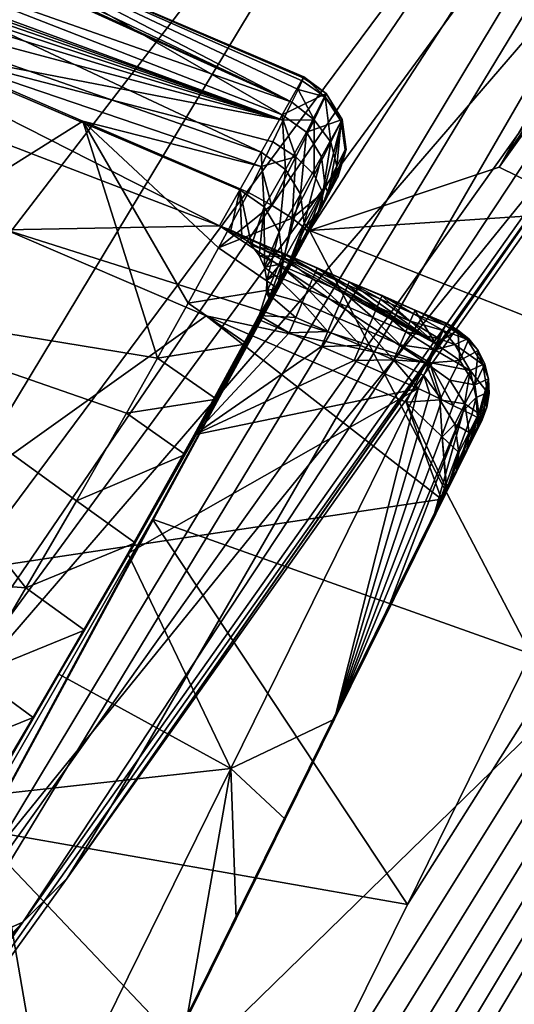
# Model space of a CAD drawing. Header units: millimetres. Extents: x -276 to 343, y -58 to 484.
# Tile 9 of 233: x -183.69 to -180.22, y -37.24 to -30.32. Entities that reach past the tile are written whole.
import ezdxf

# ---------------------------------------------------------------- set-up
doc = ezdxf.new("R2010")
doc.units = ezdxf.units.MM
doc.header["$MEASUREMENT"] = 0
doc.layers.add('Default', color=7, linetype='Continuous', true_color=0x000000)

msp = doc.modelspace()

# ---------------------------------------------------------------- meshes
at = {"layer": 'Default'}
mesh = msp.add_polyface(dxfattribs=at)
corners = [(-203.1718, -21.2847, 5), (-203.9558, -21.3433, 5), (-195.9536, -7.8003, 117.7813), (-190.3303, 4.5923, 230.7885), (-204.8879, -22.4234, 5), (-204.7578, -24.3609, 5), (-204.3666, -30.1714, 5), (-204.2363, -32.1089, 5), (-204.1059, -34.0464, 5), (-188.6394, -20.3628, 235.2412), (-203.9755, -35.9839, 5), (-171.1404, -18.5542, 115.822), (-179.6823, -31.6734, 5), (-180.3217, -31.3609, 5), (-188.6394, -20.3628, 235.2412), (-196.2114, -49.1011, 4.9988), (-165.084, -13.0054, 464.5301), (-171.0149, -18.2456, 349.661), (-177.0888, -27.3784, 233.6001), (-177.758, -27.7124, 233.5038), (-171.8786, -18.3081, 349.5372), (-177.758, -27.7124, 233.5038), (-178.7895, -27.7359, 233.3885), (-172.2258, -18.2495, 349.4967), (-179.2092, -27.6499, 233.3507), (-173.1074, -17.9468, 349.4019), (-180.2592, -27.2593, 233.2603), (-174.4055, -17.105, 349.2616), (-181.7661, -26.2652, 233.1221), (-175.7719, -15.5855, 349.092), (-183.3132, -24.5738, 232.9515), (-183.7798, -23.8238, 232.888), (-190.6704, -33.355, 119.5303), (-176.1921, -14.8902, 349.0293), (-172.9787, -21.6284, 291.2464), (-176.3347, -26.3687, 233.997), (-176.7429, -27.0191, 233.6212), (-179.6909, -31.1089, 176.7476), (-188.9502, -25.0894, 169.9365), (-185.3188, -20.9077, 224.9151), (-181.6875, -16.7222, 279.8937), (-178.0561, -12.5386, 334.8722), (-191.1838, -32.5523, 119.466), (-196.2136, -33.4527, 59.9789), (-194.8908, -8.6812, 117.7779), (-192.582, -29.271, 114.9578), (-188.9502, -25.0894, 169.9365), (-188.9502, -25.0894, 169.9365), (-187.6262, 4.7778, 230.5652), (-185.3188, -20.9077, 224.9151), (-202.1142, -22.1245, 5), (-196.2136, -33.4527, 59.9789), (-201.8774, -23.646, 5), (-201.5639, -25.6695, 5), (-201.2055, -28.0054, 5), (-181.656, -31.8062, 5), (-186.404, -40.5913, 62.2491), (-173.1057, -18.6812, 115.8957), (-170.8022, -21.8882, 470.7871), (-191.414, -8.7984, 479.1489), (-182.4973, -15.1792, 474.0961), (-203.9558, -21.3433, 5), (-203.1718, -21.2847, 5), (-204.8879, -22.4234, 5), (-204.3666, -30.1714, 5), (-204.497, -28.2339, 5), (-201.2055, -28.0054, 5), (-204.6274, -26.2964, 5), (-204.7578, -24.3609, 5), (-201.8774, -23.646, 5), (-202.1142, -22.1245, 5), (-201.5639, -25.6695, 5), (-200.8337, -30.4605, 5), (-186.0356, -12.1616, 474.5131), (-182.5969, -14.3804, 473.0466), (-182.4973, -15.1792, 474.0961), (-179.0652, -16.5464, 471.6754), (-175.4489, -18.6597, 470.3925), (-175.3445, -19.4995, 471.4312), (-170.9153, -21.3609, 471.5529), (-191.7649, -8.5386, 479.3343), (-171.261, -21.6382, 470.9231), (-170.5156, -20.7241, 471.7157), (-191.2793, -8.2769, 479.8702), (-170.9153, -21.3609, 471.5529), (-181.656, -31.8062, 5), (-173.1057, -18.6812, 115.8957), (-180.3217, -31.3609, 5), (-194.8908, -8.6812, 117.7779), (-202.1142, -22.1245, 5), (-203.1718, -21.2847, 5), (-179.6823, -31.6734, 5), (-171.1404, -18.5542, 115.822), (-179.1521, -32.7984, 5), (-204.8879, -22.4234, 5), (-190.3303, 4.5923, 230.7885), (-203.9558, -21.3433, 5)]
mesh.append_faces([[corners[k] for k in face] for face in [(0, 1, 2, 2), (3, 4, 5, 5), (6, 7, 3, 3), (7, 8, 9, 9), (8, 10, 9, 9), (9, 3, 7, 7), (11, 12, 13, 13), (14, 15, 16, 16), (17, 18, 19, 19), (20, 21, 22, 22), (23, 20, 22, 22), (23, 22, 24, 24), (25, 23, 24, 24), (25, 24, 26, 26), (27, 25, 26, 26), (27, 26, 28, 28), (29, 27, 28, 28), (29, 28, 30, 30), (31, 30, 32, 32), (33, 29, 30, 30), (33, 30, 31, 31), (34, 35, 36, 36), (35, 37, 36, 36), (38, 39, 31, 31), (39, 40, 31, 31), (40, 41, 33, 33), (31, 42, 38, 38), (33, 31, 40, 40), (43, 44, 45, 45), (45, 44, 46, 46), (47, 48, 49, 49), (50, 51, 52, 52), (52, 51, 53, 53), (53, 51, 54, 54), (44, 43, 50, 50), (55, 56, 57, 57), (58, 59, 60, 60), (61, 62, 63, 63), (64, 65, 66, 66), (65, 67, 66, 66), (67, 68, 69, 69), (68, 63, 69, 69), (70, 69, 63, 63), (69, 71, 67, 67), (71, 66, 67, 67), (66, 72, 64, 64), (62, 70, 63, 63), (73, 74, 75, 75), (74, 76, 75, 75), (76, 77, 78, 78), (78, 75, 76, 76), (79, 80, 81, 81), (82, 83, 84, 84), (85, 86, 87, 87), (88, 89, 90, 90), (91, 92, 93, 93), (94, 95, 96, 96)]])
mesh = msp.add_polyface(dxfattribs=at)
corners = [(-167.9985, -22.7144, 468.0631), (-171.7573, -20.7144, 469.1908), (-169.5722, -11.9019, 466.9499), (-175.4489, -18.6597, 470.3925), (-170.823, -10.7007, 467.2385), (-179.0652, -16.5464, 471.6754), (-171.875, -9.3042, 467.429), (-168.1277, -12.8609, 466.5619), (-162.5857, -5.439, 226.6438), (-171.1404, -18.5542, 115.822), (-171.7734, -18.2398, 115.8515), (-180.3217, -31.3609, 5), (-162.8293, -12.6636, 463.5778), (-165.084, -13.0054, 464.5301), (-172.7946, -28.2124, 233.3709), (-165.084, -13.0054, 464.5301), (-167.5661, -12.3277, 465.4185), (-171.7341, -8.3511, 466.478), (-169.955, -10.6558, 466.1182), (-172.8833, -5.6382, 466.5165), (-172.8833, -5.6382, 466.5165), (-188.6394, -20.3628, 235.2412), (-165.084, -13.0054, 464.5301), (-172.7946, -28.2124, 233.3709), (-186.1704, -47.0952, 5), (-162.1342, -6.7866, 226.6905), (-185.3042, -45.3374, 5), (-184.4375, -43.5796, 5), (-183.5705, -41.8218, 5), (-182.7031, -40.062, 5), (-181.8357, -38.3023, 5), (-180.9675, -36.5425, 5), (-180.0993, -34.7808, 5), (-179.2307, -33.0191, 5), (-170.3471, -17.8726, 349.7552), (-169.967, -17.4624, 349.7704), (-176.7429, -27.0191, 233.6212), (-177.0888, -27.3784, 233.6001), (-171.0149, -18.2456, 349.661), (-171.8786, -18.3081, 349.5372), (-171.0149, -18.2456, 349.661), (-177.758, -27.7124, 233.5038), (-166.8528, -8.2906, 464.049), (-166.0508, -8.7671, 463.8923), (-175.7719, -15.5855, 349.092), (-166.0508, -8.7671, 463.8923), (-165.4807, -8.9859, 463.7764), (-174.4055, -17.105, 349.2616), (-164.9775, -9.0757, 463.6755), (-164.9775, -9.0757, 463.6755), (-164.1399, -8.9019, 463.491), (-172.2258, -18.2495, 349.4967), (-166.2678, -12.1519, 405.7454), (-169.6233, -16.8902, 348.4958), (-172.9787, -21.6284, 291.2464), (-174.4248, -8.3511, 389.8506), (-170.7937, -4.1656, 444.829), (-166.2678, -12.1519, 405.7454), (-172.2258, -18.2495, 349.4967), (-164.1399, -8.9019, 463.491), (-173.1074, -17.9468, 349.4019), (-164.9775, -9.0757, 463.6755), (-174.4055, -17.105, 349.2616), (-176.1921, -14.8902, 349.0293), (-172.9787, -21.6284, 291.2464), (-164.5446, -5.562, 226.7856), (-176.3347, -26.3687, 233.997), (-176.3347, -26.3687, 233.997), (-179.6909, -31.1089, 176.7476), (-173.1057, -18.6812, 115.8957), (-182.4973, -15.1792, 474.0961), (-175.3445, -19.4995, 471.4312), (-170.8022, -21.8882, 470.7871), (-167.9214, -23.5659, 469.1133), (-175.4489, -18.6597, 470.3925), (-171.7573, -20.7144, 469.1908), (-175.3445, -19.4995, 471.4312), (-167.9985, -22.7144, 468.0631), (-167.9214, -23.5659, 469.1133), (-171.7734, -18.2398, 115.8515), (-180.3217, -31.3609, 5), (-173.1057, -18.6812, 115.8957), (-164.5446, -5.562, 226.7856), (-162.1342, -6.7866, 226.6905), (-179.2307, -33.0191, 5), (-171.1404, -18.5542, 115.822), (-179.2307, -33.0191, 5), (-179.1521, -32.7984, 5), (-171.1404, -18.5542, 115.822), (-168.1277, -12.8609, 466.5619), (-169.5722, -11.9019, 466.9499), (-167.5661, -12.3277, 465.4185), (-170.823, -10.7007, 467.2385), (-169.955, -10.6558, 466.1182), (-171.875, -9.3042, 467.429), (-171.7341, -8.3511, 466.478)]
mesh.append_faces([[corners[k] for k in face] for face in [(0, 1, 2, 2), (1, 3, 4, 4), (3, 5, 6, 6), (6, 4, 3, 3), (4, 2, 1, 1), (2, 7, 0, 0), (8, 9, 10, 10), (11, 10, 9, 9), (12, 13, 14, 14), (15, 16, 17, 17), (16, 18, 17, 17), (17, 19, 15, 15), (20, 21, 22, 22), (23, 24, 25, 25), (24, 26, 25, 25), (26, 27, 25, 25), (27, 28, 25, 25), (28, 29, 25, 25), (29, 30, 25, 25), (30, 31, 25, 25), (31, 32, 25, 25), (32, 33, 25, 25), (34, 35, 36, 36), (34, 36, 37, 37), (38, 34, 37, 37), (39, 40, 41, 41), (42, 43, 44, 44), (45, 46, 47, 47), (46, 48, 47, 47), (49, 50, 51, 51), (52, 53, 35, 35), (53, 54, 35, 35), (55, 56, 44, 44), (35, 34, 57, 57), (36, 35, 54, 54), (39, 58, 59, 59), (58, 60, 61, 61), (60, 62, 61, 61), (62, 44, 43, 43), (44, 63, 55, 55), (64, 65, 66, 66), (67, 65, 68, 68), (69, 68, 65, 65), (70, 71, 72, 72), (71, 73, 72, 72), (74, 75, 76, 76), (75, 77, 78, 78), (78, 76, 75, 75), (79, 80, 81, 81), (81, 82, 79, 79), (83, 84, 85, 85), (86, 87, 88, 88), (89, 90, 91, 91), (90, 92, 93, 93), (92, 94, 95, 95), (95, 93, 92, 92), (93, 91, 90, 90)]])
mesh = msp.add_polyface(dxfattribs=at)
corners = [(-186.1704, -47.0952, 5), (-172.7946, -28.2124, 233.3709), (-187.0459, -48.4527, 4.9999), (-196.2114, -49.1011, 4.9988), (-194.8532, -49.7222, 4.9988), (-165.084, -13.0054, 464.5301), (-190.6394, -50.3589, 4.9994), (-188.1089, -49.4253, 4.9998), (-187.0459, -48.4527, 4.9999), (-187.0459, -48.4527, 4.9999), (-172.7946, -28.2124, 233.3709), (-194.8532, -49.7222, 4.9988), (-165.084, -13.0054, 464.5301), (-177.0888, -27.3784, 233.6001), (-176.7429, -27.0191, 233.6212), (-183.3606, -36.357, 120.1919), (-183.6716, -36.6675, 120.1651), (-177.758, -27.7124, 233.5038), (-184.3506, -36.9663, 120.0679), (-178.7895, -27.7359, 233.3885), (-177.758, -27.7124, 233.5038), (-184.3506, -36.9663, 120.0679), (-185.5495, -36.9468, 119.9605), (-179.2092, -27.6499, 233.3507), (-186.0376, -36.8316, 119.9249), (-180.2592, -27.2593, 233.2603), (-187.2446, -36.3531, 119.8381), (-181.7661, -26.2652, 233.1221), (-188.9477, -35.2124, 119.7018), (-183.3132, -24.5738, 232.9515), (-190.6704, -33.355, 119.5303), (-189.7614, -45.3316, 5), (-191.0449, -46.3648, 4.9972), (-186.404, -40.5913, 62.2491), (-191.0449, -46.3648, 4.9972), (-192.7658, -46.2398, 5.0118), (-183.6716, -36.6675, 120.1651), (-179.6909, -31.1089, 176.7476), (-183.0473, -35.8491, 119.4984), (-186.404, -40.5913, 62.2491), (-179.6909, -31.1089, 176.7476), (-192.7658, -46.2398, 5.0118), (-179.6909, -31.1089, 176.7476), (-173.1057, -18.6812, 115.8957), (-183.0473, -35.8491, 119.4984), (-183.0473, -35.8491, 119.4984), (-186.404, -40.5913, 62.2491), (-188.77, -43.7359, 5), (-189.7614, -45.3316, 5), (-187.7959, -42.1909, 5), (-186.6201, -40.3062, 5), (-185.3303, -38.2066, 5), (-184.0144, -36.0093, 5), (-182.7605, -33.8355, 5), (-181.656, -31.8062, 5), (-180.3217, -31.3609, 5), (-179.6823, -31.6734, 5), (-181.656, -31.8062, 5), (-186.1704, -47.0952, 5), (-187.0459, -48.4527, 4.9999), (-188.1089, -49.4253, 4.9998), (-190.6394, -50.3589, 4.9994), (-179.2307, -33.0191, 5), (-180.0993, -34.7808, 5), (-179.1521, -32.7984, 5), (-180.9675, -36.5425, 5), (-182.7605, -33.8355, 5), (-181.8357, -38.3023, 5), (-184.0144, -36.0093, 5), (-182.7031, -40.062, 5), (-185.3303, -38.2066, 5), (-183.5705, -41.8218, 5), (-186.6201, -40.3062, 5), (-184.4375, -43.5796, 5), (-185.3042, -45.3374, 5), (-187.7959, -42.1909, 5), (-188.77, -43.7359, 5), (-191.0449, -46.3648, 4.9972), (-189.7614, -45.3316, 5)]
mesh.append_faces([[corners[k] for k in face] for face in [(0, 1, 2, 2), (3, 4, 5, 5), (6, 7, 8, 8), (9, 10, 11, 11), (10, 12, 11, 11), (13, 14, 15, 15), (13, 15, 16, 16), (17, 13, 16, 16), (17, 16, 18, 18), (19, 20, 21, 21), (19, 21, 22, 22), (23, 19, 22, 22), (23, 22, 24, 24), (25, 23, 24, 24), (25, 24, 26, 26), (27, 25, 26, 26), (27, 26, 28, 28), (29, 27, 28, 28), (29, 28, 30, 30), (31, 32, 33, 33), (34, 35, 36, 36), (37, 38, 15, 15), (38, 39, 15, 15), (15, 14, 40, 40), (16, 15, 39, 39), (18, 16, 41, 41), (39, 32, 16, 16), (42, 43, 44, 44), (45, 43, 46, 46), (46, 47, 48, 48), (47, 46, 49, 49), (49, 46, 50, 50), (50, 46, 51, 51), (51, 46, 52, 52), (52, 46, 53, 53), (53, 46, 54, 54), (55, 56, 57, 57), (58, 59, 60, 60), (60, 61, 58, 58), (62, 63, 64, 64), (63, 65, 66, 66), (65, 67, 68, 68), (67, 69, 70, 70), (69, 71, 72, 72), (71, 73, 72, 72), (73, 74, 75, 75), (74, 58, 76, 76), (77, 78, 58, 58), (78, 76, 58, 58), (76, 75, 74, 74), (75, 72, 73, 73), (72, 70, 69, 69), (70, 68, 67, 67), (68, 66, 65, 65), (66, 57, 63, 63), (56, 64, 57, 57), (64, 63, 57, 57)]])
mesh = msp.add_polyface(dxfattribs=at)
corners = [(-189.7358, -35.4839), (-194.3576, -36.6148), (-193.0737, -33.9038), (-188.4521, -32.771), (-191.79, -31.1909), (-185.114, -34.3511), (-186.3979, -37.064), (-193.6445, -27.5601), (-192.2368, -28.1656), (-195.1279, -29.6109), (-190.8291, -28.771), (-189.4216, -29.3765), (-188.0139, -29.982), (-186.6062, -30.5874), (-185.1987, -31.1948), (-191.8413, -27.3531, 6.4792), (-197.2778, -24.5132, 9.7842), (-191.6452, -26.9409, 9.7526), (-186.209, -29.7808, 6.4475), (-186.0129, -29.3687, 9.7209), (-192.0373, -27.7652, 3.2058), (-197.4738, -24.9253, 6.5109), (-186.405, -30.1929, 3.1741), (-195.0522, -26.9546), (-193.6445, -27.5601), (-192.2368, -28.1656), (-190.8291, -28.771), (-189.4216, -29.3765), (-188.0139, -29.982), (-186.6062, -30.5874), (-186.4453, -28.689, 12.9892), (-188.8176, -27.6656, 12.9982), (-188.8176, -27.6656, 12.9982), (-191.1902, -26.6441, 13.0072), (-193.5625, -25.6206, 13.0162), (-191.5705, -33.7964, 14.7074), (-193.8625, -32.7124, 14.7074), (-194.7324, -34.5484, 14.9084), (-192.4404, -35.6343, 14.9084), (-189.2783, -34.8823, 14.7074), (-192.9926, -30.8745, 14.5064), (-196.1545, -31.6265, 14.7074), (-190.7007, -31.9585, 14.5064), (-188.4084, -33.0445, 14.5064), (-186.1164, -34.1284, 14.5064), (-186.9863, -35.9663, 14.7074), (-192.1228, -29.0366, 14.3054), (-194.4148, -27.9507, 14.3054), (-195.2846, -29.7886, 14.5064), (-189.8308, -30.1206, 14.3054), (-187.5388, -31.2066, 14.3054), (-185.2466, -32.2906, 14.3054), (-194.9013, -26.0152, 14.153), (-193.7363, -26.5171, 14.1486), (-192.571, -27.0191, 14.1442), (-191.406, -27.521, 14.1397), (-190.2407, -28.0249, 14.1353), (-190.2407, -28.0249, 14.1353), (-189.0757, -28.5269, 14.1309), (-187.9104, -29.0288, 14.1265), (-187.9104, -29.0288, 14.1265), (-186.7453, -29.5308, 14.1221), (-185.5803, -30.0327, 14.1176), (-185.5803, -30.0327, 14.1176), (-181.8405, -31.0308, 13.8598), (-181.7798, -30.9038, 13.7073), (-191.406, -27.521, 14.1397), (-200.6767, -22.9136, 13.9307), (-191.1902, -26.6441, 13.0072)]
mesh.append_faces([[corners[k] for k in face] for face in [(0, 1, 2, 2), (3, 0, 2, 2), (3, 2, 4, 4), (5, 6, 0, 0), (5, 0, 3, 3), (7, 8, 9, 9), (8, 10, 4, 4), (10, 11, 4, 4), (11, 12, 3, 3), (12, 13, 3, 3), (13, 14, 3, 3), (4, 9, 8, 8), (3, 4, 11, 11), (15, 16, 17, 17), (18, 15, 17, 17), (18, 17, 19, 19), (20, 21, 15, 15), (22, 20, 15, 15), (22, 15, 18, 18), (23, 20, 24, 24), (24, 20, 25, 25), (25, 20, 26, 26), (26, 20, 27, 27), (27, 22, 28, 28), (28, 22, 29, 29), (30, 19, 31, 31), (32, 17, 33, 33), (33, 17, 34, 34), (16, 34, 17, 17), (17, 32, 19, 19), (22, 27, 20, 20), (35, 36, 37, 37), (35, 37, 38, 38), (39, 35, 38, 38), (40, 41, 36, 36), (42, 40, 36, 36), (42, 36, 35, 35), (43, 42, 35, 35), (43, 35, 39, 39), (44, 43, 39, 39), (44, 39, 45, 45), (46, 47, 48, 48), (46, 48, 40, 40), (49, 46, 40, 40), (49, 40, 42, 42), (50, 49, 42, 42), (50, 42, 43, 43), (51, 50, 43, 43), (51, 43, 44, 44), (52, 47, 53, 53), (53, 47, 54, 54), (54, 46, 55, 55), (55, 46, 56, 56), (57, 49, 58, 58), (58, 49, 59, 59), (60, 50, 61, 61), (61, 50, 62, 62), (46, 54, 47, 47), (49, 57, 46, 46), (50, 60, 49, 49), (51, 63, 50, 50), (64, 65, 66, 66), (67, 66, 68, 68), (65, 68, 66, 66)]])
mesh = msp.add_polyface(dxfattribs=at)
corners = [(-185.114, -34.3511), (-188.4521, -32.771), (-185.1987, -31.1948), (-182.0232, -32.4273, 5), (-182.0105, -32.4038, 4.9993), (-181.9409, -32.2808, 6.0048), (-181.5935, -31.6675, 11.0287), (-181.5241, -31.5445, 12.0335), (-182.3764, -33.1031, 11.5984), (-186.6062, -30.5874), (-186.405, -30.1929, 3.1741), (-185.1987, -31.1948), (-183.791, -31.8003), (-180.8369, -32.7378, 2.1953), (-182.3833, -32.4058), (-182.29, -31.773, 4.431), (-186.209, -29.7808, 6.4475), (-182.1455, -31.5191, 6.5252), (-182.1455, -31.5191, 6.5252), (-181.9961, -31.2554, 8.6885), (-181.9961, -31.2554, 8.6885), (-186.0129, -29.3687, 9.7209), (-181.8479, -30.9937, 10.8348), (-181.8479, -30.9937, 10.8348), (-184.0727, -29.7105, 12.9802), (-181.7002, -30.732, 12.9712), (-186.4453, -28.689, 12.9892), (-182.29, -31.773, 4.431), (-180.8369, -32.7378, 2.1953), (-182.0847, -31.5386, 14.1044), (-183.25, -31.0366, 14.1088), (-182.2964, -31.9273, 14.1481), (-182.5102, -32.3159, 14.1919), (-182.7258, -32.7027, 14.2356), (-185.5803, -30.0327, 14.1176), (-185.2466, -32.2906, 14.3054), (-184.415, -30.5347, 14.1132), (-183.25, -31.0366, 14.1088), (-182.29, -31.773, 4.431), (-182.2097, -31.8042, 4.5155), (-182.0556, -31.8745, 4.431), (-182.0105, -32.4038, 4.9993), (-181.7524, -32.4175, 4.9864), (-181.9582, -32.2417, 4.9599), (-181.9033, -32.1187, 4.8749), (-181.9563, -32.1538, 4.9152), (-181.9738, -32.064, 4.854), (-181.8713, -32.0445, 4.7842), (-182.0107, -31.982, 4.7789), (-181.8484, -31.9917, 4.6721), (-182.0652, -31.9077, 4.694), (-181.8376, -31.9663, 4.5547), (-182.133, -31.8472, 4.6045), (-191.406, -27.521, 14.1397), (-190.2407, -28.0249, 14.1353), (-181.8405, -31.0308, 13.8598), (-189.0757, -28.5269, 14.1309), (-189.0757, -28.5269, 14.1309), (-187.9104, -29.0288, 14.1265), (-186.7453, -29.5308, 14.1221), (-186.7453, -29.5308, 14.1221), (-185.5803, -30.0327, 14.1176), (-184.415, -30.5347, 14.1132), (-184.415, -30.5347, 14.1132), (-183.25, -31.0366, 14.1088), (-181.9963, -31.355, 14.0627), (-182.0847, -31.5386, 14.1044), (-181.7002, -30.732, 12.9712), (-184.0727, -29.7105, 12.9802), (-181.696, -30.7261, 13.1656), (-186.4453, -28.689, 12.9892), (-181.7798, -30.9038, 13.7073), (-188.8176, -27.6656, 12.9982), (-191.1902, -26.6441, 13.0072), (-181.9138, -31.1831, 13.9801), (-181.7368, -30.814, 13.5408), (-181.7085, -30.7534, 13.358), (-181.696, -30.7261, 13.1656), (-182.0105, -32.4038, 4.9993), (-181.9582, -32.2417, 4.9599), (-181.9409, -32.2808, 6.0048), (-181.9961, -31.2554, 8.6885), (-181.9748, -31.6402, 6.5284), (-182.1455, -31.5191, 6.5252), (-182.2097, -31.8042, 4.5155), (-182.29, -31.773, 4.431), (-182.133, -31.8472, 4.6045), (-182.0652, -31.9077, 4.694), (-182.0652, -31.9077, 4.694), (-181.9748, -31.6402, 6.5284), (-182.0107, -31.982, 4.7789), (-181.9738, -32.064, 4.854), (-181.9738, -32.064, 4.854), (-181.8701, -31.814, 6.5426), (-181.9563, -32.1538, 4.9152), (-181.8701, -31.814, 6.5426), (-182.5102, -32.3159, 14.1919), (-181.8789, -32.2124, 13.6493), (-182.2964, -31.9273, 14.1481), (-182.2964, -31.9273, 14.1481), (-181.9236, -31.6284, 14.0701), (-182.0847, -31.5386, 14.1044), (-181.9236, -31.6284, 14.0701), (-181.7785, -31.7202, 13.959), (-181.9963, -31.355, 14.0627), (-182.0847, -31.5386, 14.1044), (-181.9236, -31.6284, 14.0701)]
mesh.append_faces([[corners[k] for k in face] for face in [(0, 1, 2, 2), (3, 4, 5, 5), (6, 7, 8, 8), (9, 10, 11, 11), (11, 10, 12, 12), (12, 13, 14, 14), (15, 16, 17, 17), (18, 16, 19, 19), (20, 21, 22, 22), (23, 24, 25, 25), (24, 21, 26, 26), (21, 20, 16, 16), (16, 15, 10, 10), (10, 15, 12, 12), (12, 27, 28, 28), (21, 24, 23, 23), (29, 30, 31, 31), (31, 30, 32, 32), (32, 30, 33, 33), (34, 35, 36, 36), (36, 35, 37, 37), (30, 35, 33, 33), (38, 39, 40, 40), (41, 42, 43, 43), (43, 44, 45, 45), (45, 44, 46, 46), (46, 47, 48, 48), (48, 49, 50, 50), (50, 51, 52, 52), (52, 40, 39, 39), (40, 52, 51, 51), (53, 54, 55, 55), (54, 56, 55, 55), (57, 58, 55, 55), (58, 59, 55, 55), (60, 61, 55, 55), (61, 62, 55, 55), (63, 64, 65, 65), (64, 66, 65, 65), (67, 68, 69, 69), (68, 70, 71, 71), (70, 72, 71, 71), (72, 73, 71, 71), (65, 74, 63, 63), (74, 55, 63, 63), (71, 75, 68, 68), (75, 76, 68, 68), (76, 77, 68, 68), (78, 79, 80, 80), (81, 82, 83, 83), (83, 84, 85, 85), (84, 83, 86, 86), (86, 83, 87, 87), (88, 89, 90, 90), (90, 89, 91, 91), (92, 93, 94, 94), (94, 80, 79, 79), (95, 91, 89, 89), (82, 87, 83, 83), (96, 97, 98, 98), (99, 100, 101, 101), (102, 98, 103, 103), (97, 103, 98, 98), (104, 105, 106, 106)]])
mesh = msp.add_polyface(dxfattribs=at)
corners = [(-181.4546, -31.4234, 13.0383), (-181.4592, -31.4331, 13.2317), (-181.4985, -31.5073, 13.4064), (-181.572, -31.646, 13.543), (-181.666, -31.8198, 13.6053), (-181.5241, -31.5445, 12.0335), (-181.4546, -31.4234, 13.0383), (-181.8789, -32.2124, 13.6493), (-181.7207, -31.5503, 8.706), (-181.6948, -31.7554, 8.7292), (-181.8442, -32.021, 6.5658), (-181.8701, -31.814, 6.5426), (-181.8254, -31.3765, 8.6919), (-181.7207, -31.5503, 8.706), (-181.8701, -31.814, 6.5426), (-181.9748, -31.6402, 6.5284), (-181.5725, -31.2886, 10.8522), (-181.5464, -31.4937, 10.8754), (-181.6772, -31.1148, 10.8381), (-181.5725, -31.2886, 10.8522), (-181.7324, -31.9136, 9.0191), (-181.6948, -31.7554, 8.7292), (-181.6631, -31.7906, 10.0239), (-181.5935, -31.6675, 11.0287), (-181.5241, -31.5445, 12.0335), (-181.5241, -31.5445, 12.0335), (-181.3991, -31.2359, 13.0119), (-181.4546, -31.4234, 13.0383), (-181.7002, -30.732, 12.9712), (-181.5388, -30.8433, 12.9737), (-181.8479, -30.9937, 10.8348), (-181.8254, -31.3765, 8.6919), (-181.9961, -31.2554, 8.6885), (-181.3991, -31.2359, 13.0119), (-181.426, -31.0249, 12.9881), (-181.426, -31.0249, 12.9881), (-181.5388, -30.8433, 12.9737), (-181.9748, -31.6402, 6.5284), (-181.6772, -31.1148, 10.8381), (-181.7785, -31.7202, 13.959), (-181.8789, -32.2124, 13.6493), (-181.688, -31.7886, 13.7894), (-181.5071, -31.1851, 13.6445), (-181.4345, -31.0406, 13.3246), (-181.5451, -30.8667, 13.3515), (-181.6238, -31.0288, 13.7106), (-181.4646, -31.3531, 13.5424), (-181.4045, -31.2378, 13.2829), (-181.4345, -31.0406, 13.3246), (-181.5071, -31.1851, 13.6445), (-181.6245, -31.4156, 13.86), (-181.7517, -31.2886, 13.9538), (-181.562, -31.5406, 13.7179), (-181.6245, -31.4156, 13.86), (-181.666, -31.8198, 13.6053), (-181.572, -31.646, 13.543), (-181.688, -31.7886, 13.7894), (-181.572, -31.646, 13.543), (-181.4985, -31.5073, 13.4064), (-181.4646, -31.3531, 13.5424), (-181.4985, -31.5073, 13.4064), (-181.4592, -31.4331, 13.2317), (-181.4045, -31.2378, 13.2829), (-181.4592, -31.4331, 13.2317), (-181.4546, -31.4234, 13.0383), (-181.3991, -31.2359, 13.0119), (-181.7002, -30.732, 12.9712), (-181.696, -30.7261, 13.1656), (-181.5388, -30.8433, 12.9737), (-181.7085, -30.7534, 13.358), (-181.7368, -30.814, 13.5408), (-181.7798, -30.9038, 13.7073), (-181.8405, -31.0308, 13.8598), (-181.9138, -31.1831, 13.9801), (-181.9963, -31.355, 14.0627), (-181.3991, -31.2359, 13.0119), (-181.426, -31.0249, 12.9881), (-181.426, -31.0249, 12.9881), (-181.9236, -31.6284, 14.0701), (-181.7785, -31.7202, 13.959), (-181.7785, -31.7202, 13.959)]
mesh.append_faces([[corners[k] for k in face] for face in [(0, 1, 2, 2), (2, 3, 0, 0), (3, 4, 0, 0), (5, 6, 7, 7), (4, 7, 6, 6), (8, 9, 10, 10), (8, 10, 11, 11), (12, 13, 14, 14), (12, 14, 15, 15), (16, 17, 9, 9), (16, 9, 8, 8), (18, 19, 13, 13), (18, 13, 12, 12), (20, 21, 22, 22), (22, 17, 23, 23), (23, 17, 24, 24), (25, 26, 27, 27), (28, 29, 30, 30), (30, 31, 32, 32), (33, 24, 34, 34), (35, 18, 36, 36), (37, 32, 31, 31), (17, 22, 21, 21), (16, 34, 17, 17), (31, 30, 38, 38), (18, 35, 19, 19), (17, 34, 24, 24), (29, 38, 30, 30), (39, 40, 41, 41), (42, 43, 44, 44), (42, 44, 45, 45), (46, 47, 48, 48), (46, 48, 49, 49), (50, 42, 45, 45), (50, 45, 51, 51), (52, 46, 49, 49), (52, 49, 53, 53), (54, 55, 56, 56), (57, 58, 59, 59), (60, 61, 62, 62), (63, 64, 65, 65), (66, 67, 68, 68), (67, 69, 44, 44), (69, 70, 44, 44), (70, 71, 45, 45), (71, 72, 45, 45), (72, 73, 51, 51), (73, 74, 51, 51), (75, 76, 47, 47), (77, 68, 44, 44), (78, 79, 51, 51), (80, 56, 52, 52), (44, 43, 77, 77), (45, 44, 70, 70), (62, 59, 60, 60), (48, 47, 76, 76), (51, 45, 72, 72), (50, 51, 79, 79), (59, 52, 57, 57), (52, 53, 80, 80), (56, 55, 52, 52), (62, 63, 65, 65), (68, 67, 44, 44), (51, 74, 78, 78)]])
mesh = msp.add_polyface(dxfattribs=at)
corners = [(-185.1987, -31.1948), (-183.791, -31.8003), (-185.114, -34.3511), (-182.3833, -32.4058), (-180.7273, -33.6948), (-183.2116, -38.7339), (-182.0232, -32.4273, 5), (-182.4663, -33.2417, 5), (-181.7983, -32.5249, 5), (-182.9336, -34.0757, 5), (-183.4182, -34.9234, 5), (-182.209, -35.5874, 5), (-183.9133, -35.7749, 5), (-180.8913, -32.9156, 5), (-181.3425, -32.7202, 5), (-181.573, -32.6206, 5), (-181.7983, -32.5249, 5), (-182.8237, -33.8902, 9.4244), (-182.5259, -33.3628, 9.3959), (-182.3764, -33.1031, 11.5984), (-182.674, -33.6304, 11.6412), (-182.9736, -34.1499, 7.2076), (-182.6753, -33.6226, 7.1933), (-183.7812, -35.5425, 9.5142), (-183.6313, -35.2847, 11.7761), (-183.9314, -35.8023, 7.2524), (-184.2583, -36.3472, 9.5581), (-183.9133, -35.7749, 5), (-183.4182, -34.9234, 5), (-182.9336, -34.0757, 5), (-182.4663, -33.2417, 5), (-182.0232, -32.4273, 5), (-181.9409, -32.2808, 6.0048), (-181.9409, -32.2808, 6.0048), (-181.8716, -32.1577, 7.0096), (-181.802, -32.0366, 8.0144), (-181.802, -32.0366, 8.0144), (-181.7324, -31.9136, 9.0191), (-181.6631, -31.7906, 10.0239), (-181.6631, -31.7906, 10.0239), (-181.5935, -31.6675, 11.0287), (-181.8789, -32.2124, 13.6493), (-182.094, -32.6031, 13.6933), (-182.3108, -32.9917, 13.7373), (-182.5295, -33.3804, 13.7812), (-182.8823, -33.9995, 13.8514), (-183.2392, -34.6148, 13.9215), (-183.5996, -35.2281, 13.9916), (-184.1084, -36.0894, 11.842), (-182.7258, -32.7027, 14.2356), (-185.2466, -32.2906, 14.3054), (-182.9433, -33.0894, 14.2793), (-183.2946, -33.7046, 14.3491), (-183.6501, -34.3179, 14.4189), (-186.1164, -34.1284, 14.5064), (-184.009, -34.9292, 14.4887), (-184.3711, -35.5386, 14.5585), (-184.7365, -36.146, 14.6283), (-186.9863, -35.9663, 14.7074), (-182.0232, -32.4273, 5), (-181.7983, -32.5249, 5), (-182.0105, -32.4038, 4.9993), (-184.3711, -35.5386, 14.5585), (-183.5996, -35.2281, 13.9916), (-184.009, -34.9292, 14.4887), (-183.2392, -34.6148, 13.9215), (-183.6501, -34.3179, 14.4189), (-182.8823, -33.9995, 13.8514), (-183.2946, -33.7046, 14.3491), (-182.5295, -33.3804, 13.7812), (-182.9433, -33.0894, 14.2793), (-182.3108, -32.9917, 13.7373), (-182.7258, -32.7027, 14.2356), (-182.094, -32.6031, 13.6933), (-182.5102, -32.3159, 14.1919), (-181.8789, -32.2124, 13.6493), (-183.9629, -35.8394, 14.0617)]
mesh.append_faces([[corners[k] for k in face] for face in [(0, 1, 2, 2), (1, 3, 2, 2), (4, 5, 2, 2), (2, 3, 4, 4), (6, 7, 8, 8), (9, 10, 11, 11), (10, 12, 11, 11), (11, 13, 9, 9), (14, 15, 7, 7), (15, 16, 7, 7), (17, 18, 19, 19), (17, 19, 20, 20), (21, 22, 18, 18), (21, 18, 17, 17), (23, 17, 20, 20), (23, 20, 24, 24), (25, 21, 17, 17), (25, 17, 23, 23), (26, 23, 24, 24), (27, 28, 25, 25), (28, 29, 21, 21), (29, 30, 22, 22), (30, 31, 32, 32), (33, 34, 22, 22), (34, 35, 22, 22), (36, 37, 18, 18), (37, 38, 18, 18), (39, 40, 19, 19), (41, 42, 19, 19), (42, 43, 19, 19), (43, 44, 20, 20), (44, 45, 20, 20), (45, 46, 24, 24), (46, 47, 24, 24), (19, 18, 38, 38), (20, 19, 43, 43), (22, 21, 29, 29), (18, 22, 35, 35), (24, 20, 45, 45), (21, 25, 28, 28), (48, 24, 47, 47), (22, 30, 32, 32), (49, 50, 51, 51), (51, 50, 52, 52), (52, 50, 53, 53), (53, 54, 55, 55), (55, 54, 56, 56), (56, 54, 57, 57), (58, 57, 54, 54), (54, 53, 50, 50), (59, 60, 61, 61), (62, 63, 64, 64), (64, 65, 66, 66), (66, 67, 68, 68), (68, 69, 70, 70), (70, 71, 72, 72), (72, 73, 74, 74), (75, 74, 73, 73), (73, 72, 71, 71), (71, 70, 69, 69), (69, 68, 67, 67), (67, 66, 65, 65), (65, 64, 63, 63), (63, 62, 76, 76)]])
mesh = msp.add_polyface(dxfattribs=at)
corners = [(-182.3764, -33.1031, 11.5984), (-181.5241, -31.5445, 12.0335), (-181.8789, -32.2124, 13.6493), (-180.9148, -32.3648, 4.431), (-180.7675, -32.6011, 3.2912), (-181.1467, -32.2652, 4.431), (-181.3774, -32.1675, 4.431), (-181.6025, -32.0698, 4.431), (-181.8384, -31.9683, 4.431), (-182.0556, -31.8745, 4.431), (-182.29, -31.773, 4.431), (-180.8369, -32.7378, 2.1953), (-181.1799, -32.3433, 4.7842), (-180.9797, -32.5171, 4.8749), (-180.948, -32.4429, 4.7842), (-181.157, -32.2886, 4.6721), (-180.925, -32.3902, 4.6721), (-181.146, -32.2632, 4.5547), (-180.914, -32.3648, 4.5547), (-181.4424, -32.3179, 4.8749), (-181.4819, -32.4097, 4.9437), (-181.2514, -32.5093, 4.9437), (-181.2119, -32.4175, 4.8749), (-181.4104, -32.2437, 4.7842), (-181.3874, -32.1909, 4.6721), (-181.3767, -32.1656, 4.5547), (-181.7072, -32.312, 4.9437), (-181.7524, -32.4175, 4.9864), (-181.5273, -32.5152, 4.9864), (-181.6675, -32.2202, 4.8749), (-181.6357, -32.146, 4.7842), (-181.6128, -32.0933, 4.6721), (-181.6018, -32.0679, 4.5547), (-181.8713, -32.0445, 4.7842), (-181.9033, -32.1187, 4.8749), (-181.8484, -31.9917, 4.6721), (-181.8376, -31.9663, 4.5547), (-182.0556, -31.8745, 4.431), (-181.8384, -31.9683, 4.431), (-181.6025, -32.0698, 4.431), (-181.3774, -32.1675, 4.431), (-181.1467, -32.2652, 4.431), (-180.9148, -32.3648, 4.431), (-180.6938, -32.4566, 4.529), (-180.6955, -32.4605, 4.431), (-180.7168, -32.5093, 4.7351), (-180.7007, -32.4722, 4.6326), (-181.9582, -32.2417, 4.9599), (-181.9738, -32.064, 4.854), (-182.0107, -31.982, 4.7789), (-182.0652, -31.9077, 4.694), (-181.7983, -32.5249, 5), (-182.0105, -32.4038, 4.9993), (-180.6938, -32.4566, 4.529), (-181.9409, -32.2808, 6.0048), (-181.8442, -32.021, 6.5658), (-181.8716, -32.1577, 7.0096), (-181.802, -32.0366, 8.0144), (-181.6948, -31.7554, 8.7292), (-181.7324, -31.9136, 9.0191), (-181.9563, -32.1538, 4.9152), (-181.8701, -31.814, 6.5426), (-181.666, -31.8198, 13.6053), (-181.688, -31.7886, 13.7894), (-181.8789, -32.2124, 13.6493)]
mesh.append_faces([[corners[k] for k in face] for face in [(0, 1, 2, 2), (3, 4, 5, 5), (5, 4, 6, 6), (6, 4, 7, 7), (7, 4, 8, 8), (8, 4, 9, 9), (9, 4, 10, 10), (11, 10, 4, 4), (12, 13, 14, 14), (15, 12, 14, 14), (15, 14, 16, 16), (17, 15, 16, 16), (17, 16, 18, 18), (19, 20, 21, 21), (19, 21, 22, 22), (23, 19, 22, 22), (23, 22, 12, 12), (24, 23, 12, 12), (24, 12, 15, 15), (25, 24, 15, 15), (25, 15, 17, 17), (26, 27, 28, 28), (26, 28, 20, 20), (29, 26, 20, 20), (29, 20, 19, 19), (30, 29, 19, 19), (30, 19, 23, 23), (31, 30, 23, 23), (31, 23, 24, 24), (32, 31, 24, 24), (32, 24, 25, 25), (33, 34, 29, 29), (33, 29, 30, 30), (35, 33, 30, 30), (35, 30, 31, 31), (36, 35, 31, 31), (36, 31, 32, 32), (37, 36, 38, 38), (38, 32, 39, 39), (39, 25, 40, 40), (40, 17, 41, 41), (41, 17, 42, 42), (42, 43, 44, 44), (14, 45, 16, 16), (18, 42, 17, 17), (16, 46, 18, 18), (17, 40, 25, 25), (26, 47, 27, 27), (29, 34, 26, 26), (25, 39, 32, 32), (33, 48, 34, 34), (35, 49, 33, 33), (32, 38, 36, 36), (36, 50, 35, 35), (51, 27, 52, 52), (42, 18, 53, 53), (47, 26, 34, 34), (54, 55, 56, 56), (56, 55, 57, 57), (57, 58, 59, 59), (55, 60, 61, 61), (58, 57, 55, 55), (54, 60, 55, 55), (62, 63, 64, 64)]])
mesh = msp.add_polyface(dxfattribs=at)
corners = [(-182.3833, -32.4058), (-180.8369, -32.7378, 2.1953), (-180.9758, -33.0113), (-180.6955, -32.4605, 4.431), (-180.7675, -32.6011, 3.2912), (-180.9148, -32.3648, 4.431), (-180.6687, -32.857, 2.1994), (-180.5993, -32.7202, 3.2953), (-180.4948, -32.8902, 3.3098), (-180.5642, -33.0249, 2.2138), (-180.9758, -33.0113), (-180.8369, -32.7378, 2.1953), (-180.7397, -32.9956, 1.0772), (-180.7675, -32.6011, 3.2912), (-180.6955, -32.4605, 4.431), (-180.613, -32.5054, 4.4314), (-180.613, -32.5054, 4.4314), (-180.5363, -32.5679, 4.4345), (-180.4712, -32.6499, 4.4405), (-180.4712, -32.6499, 4.4405), (-180.4236, -32.7456, 4.4493), (-180.3972, -32.8472, 4.4604), (-180.4653, -33.0913, 3.3329), (-180.6687, -32.857, 2.1994), (-181.2514, -32.5093, 4.9437), (-181.2966, -32.6148, 4.9864), (-181.0647, -32.7144, 4.9864), (-181.0193, -32.6089, 4.9437), (-181.2119, -32.4175, 4.8749), (-180.9797, -32.5171, 4.8749), (-181.1799, -32.3433, 4.7842), (-181.4819, -32.4097, 4.9437), (-181.5273, -32.5152, 4.9864), (-180.8913, -32.9156, 5), (-181.3425, -32.7202, 5), (-181.573, -32.6206, 5), (-181.7983, -32.5249, 5), (-180.6938, -32.4566, 4.529), (-180.914, -32.3648, 4.5547), (-180.7007, -32.4722, 4.6326), (-180.7007, -32.4722, 4.6326), (-180.925, -32.3902, 4.6721), (-180.7168, -32.5093, 4.7351), (-180.7168, -32.5093, 4.7351), (-180.948, -32.4429, 4.7842), (-180.7422, -32.5679, 4.8283), (-180.7422, -32.5679, 4.8283), (-180.7751, -32.6441, 4.9046), (-180.7751, -32.6441, 4.9046), (-180.813, -32.7339, 4.9592), (-180.813, -32.7339, 4.9592), (-180.8528, -32.8257, 4.9904), (-180.8528, -32.8257, 4.9904), (-181.7524, -32.4175, 4.9864), (-180.437, -32.7476, 4.6268), (-180.5495, -32.5698, 4.6188), (-180.6338, -32.607, 4.7982), (-180.5268, -32.7886, 4.8182), (-180.4052, -32.9448, 4.6135), (-180.5268, -32.7886, 4.8182), (-180.4856, -32.98, 4.7849), (-180.6955, -32.4605, 4.431), (-180.6938, -32.4566, 4.529), (-180.613, -32.5054, 4.4314), (-180.5363, -32.5679, 4.4345), (-180.5363, -32.5679, 4.4345), (-180.4712, -32.6499, 4.4405), (-180.4236, -32.7456, 4.4493), (-180.3972, -32.8472, 4.4604), (-180.3933, -32.9507, 4.4731), (-180.8913, -32.9156, 5), (-180.8095, -32.9546, 4.9916), (-180.8528, -32.8257, 4.9904), (-180.726, -32.9956, 4.9648), (-180.813, -32.7339, 4.9592), (-180.5268, -32.7886, 4.8182), (-180.7751, -32.6441, 4.9046), (-180.7422, -32.5679, 4.8283), (-180.7168, -32.5093, 4.7351), (-180.7007, -32.4722, 4.6326), (-180.6457, -33.0366, 4.9183)]
mesh.append_faces([[corners[k] for k in face] for face in [(0, 1, 2, 2), (3, 4, 5, 5), (6, 7, 8, 8), (6, 8, 9, 9), (10, 11, 12, 12), (11, 13, 7, 7), (13, 14, 15, 15), (16, 17, 7, 7), (17, 18, 7, 7), (19, 20, 8, 8), (20, 21, 8, 8), (22, 8, 21, 21), (7, 23, 11, 11), (8, 7, 18, 18), (23, 12, 11, 11), (7, 13, 15, 15), (24, 25, 26, 26), (24, 26, 27, 27), (28, 24, 27, 27), (28, 27, 29, 29), (30, 28, 29, 29), (31, 32, 25, 25), (31, 25, 24, 24), (33, 26, 34, 34), (34, 25, 35, 35), (35, 32, 36, 36), (37, 38, 39, 39), (40, 41, 42, 42), (43, 44, 45, 45), (46, 29, 47, 47), (48, 27, 49, 49), (50, 26, 51, 51), (52, 26, 33, 33), (26, 50, 27, 27), (25, 34, 26, 26), (27, 48, 29, 29), (29, 46, 44, 44), (32, 35, 25, 25), (53, 36, 32, 32), (54, 55, 56, 56), (54, 56, 57, 57), (58, 54, 59, 59), (58, 59, 60, 60), (61, 62, 63, 63), (63, 62, 64, 64), (65, 55, 66, 66), (66, 54, 67, 67), (67, 54, 68, 68), (68, 58, 69, 69), (70, 71, 72, 72), (72, 73, 74, 74), (74, 75, 76, 76), (76, 56, 77, 77), (77, 56, 78, 78), (78, 55, 79, 79), (79, 55, 62, 62), (80, 74, 73, 73), (73, 72, 71, 71), (56, 76, 75, 75), (55, 78, 56, 56), (54, 66, 55, 55), (58, 68, 54, 54), (62, 55, 65, 65), (74, 80, 75, 75)]])
mesh = msp.add_polyface(dxfattribs=at)
corners = [(-180.4428, -33.1363, 4.4992), (-180.7888, -33.8374, 4.4992), (-180.4782, -33.2066, 3.9368), (-180.4782, -33.2066, 3.9368), (-181.1347, -34.5386, 4.4992), (-180.5139, -33.2769, 3.3744), (-180.5139, -33.2769, 3.3744), (-181.6206, -35.5191, 3.4114), (-180.5495, -33.3452, 2.812), (-180.5495, -33.3452, 2.812), (-181.6909, -35.6577, 2.2985), (-180.5852, -33.4156, 2.2496), (-180.5852, -33.4156, 2.2496), (-180.6206, -33.4859, 1.6872), (-180.6206, -33.4859, 1.6872), (-181.7629, -35.8003, 1.1589), (-180.6562, -33.5562, 1.1248), (-180.6562, -33.5562, 1.1248), (-180.6919, -33.6265, 0.5624), (-180.7273, -33.6948), (-181.8269, -35.9429, 4.4992), (-181.4807, -35.2398, 4.4992), (-182.3833, -32.4058), (-180.9758, -33.0113), (-180.7273, -33.6948), (-180.7234, -33.2554), (-180.6965, -33.6167), (-182.4663, -33.2417, 5), (-182.9336, -34.0757, 5), (-180.8913, -32.9156, 5), (-181.3425, -32.7202, 5), (-180.5642, -33.0249, 2.2138), (-180.4948, -32.8902, 3.3098), (-180.4653, -33.0913, 3.3329), (-180.5346, -33.2261, 2.237), (-180.635, -33.1656, 1.0916), (-180.6054, -33.3667, 1.1148), (-180.7397, -32.9956, 1.0772), (-180.6687, -32.857, 2.1994), (-180.5642, -33.0249, 2.2138), (-180.635, -33.1656, 1.0916), (-180.7273, -33.6948), (-180.6965, -33.6167), (-180.6919, -33.6265, 0.5624), (-180.6965, -33.6167), (-180.7234, -33.2554), (-180.6919, -33.6265, 0.5624), (-180.7234, -33.2554), (-180.9758, -33.0113), (-180.4428, -33.1363, 4.4992), (-180.4782, -33.2066, 3.9368), (-180.4099, -33.0484, 4.4863), (-180.5139, -33.2769, 3.3744), (-180.5495, -33.3452, 2.812), (-180.5852, -33.4156, 2.2496), (-180.5346, -33.2261, 2.237), (-180.6206, -33.4859, 1.6872), (-180.6562, -33.5562, 1.1248), (-180.3972, -32.8472, 4.4604), (-180.3933, -32.9507, 4.4731), (-180.4099, -33.0484, 4.4863), (-180.4428, -33.1363, 4.4992), (-180.4502, -33.1323, 4.5902), (-180.7888, -33.8374, 4.4992), (-180.7888, -33.8374, 4.4992), (-180.5739, -33.0718, 4.8533), (-181.1347, -34.5386, 4.4992), (-181.4807, -35.2398, 4.4992), (-181.4807, -35.2398, 4.4992), (-182.209, -35.5874, 5), (-181.8269, -35.9429, 4.4992), (-180.8913, -32.9156, 5), (-180.8913, -32.9156, 5), (-181.4807, -35.2398, 4.4992), (-180.8095, -32.9546, 4.9916), (-180.726, -32.9956, 4.9648), (-180.6457, -33.0366, 4.9183), (-180.5739, -33.0718, 4.8533), (-180.5156, -33.0991, 4.7731), (-180.5156, -33.0991, 4.7731), (-180.4741, -33.1206, 4.6834), (-180.4741, -33.1206, 4.6834), (-180.3933, -32.9507, 4.4731), (-180.4052, -32.9448, 4.6135), (-180.4099, -33.0484, 4.4863), (-180.4428, -33.1363, 4.4992), (-180.4502, -33.1323, 4.5902), (-180.4741, -33.1206, 4.6834), (-180.4856, -32.98, 4.7849), (-180.5156, -33.0991, 4.7731), (-180.5739, -33.0718, 4.8533), (-180.5268, -32.7886, 4.8182), (-180.6457, -33.0366, 4.9183)]
mesh.append_faces([[corners[k] for k in face] for face in [(0, 1, 2, 2), (3, 4, 5, 5), (6, 7, 8, 8), (9, 10, 11, 11), (12, 10, 13, 13), (14, 15, 16, 16), (17, 15, 18, 18), (18, 15, 19, 19), (20, 7, 21, 21), (21, 7, 4, 4), (4, 3, 1, 1), (10, 9, 7, 7), (15, 14, 10, 10), (4, 7, 6, 6), (22, 23, 24, 24), (23, 25, 26, 26), (26, 24, 23, 23), (27, 28, 29, 29), (29, 30, 27, 27), (31, 32, 33, 33), (31, 33, 34, 34), (35, 31, 34, 34), (35, 34, 36, 36), (37, 38, 39, 39), (37, 39, 40, 40), (41, 42, 43, 43), (44, 45, 46, 46), (47, 48, 37, 37), (49, 50, 51, 51), (50, 52, 33, 33), (52, 53, 33, 33), (53, 54, 55, 55), (54, 56, 55, 55), (56, 57, 36, 36), (57, 46, 36, 36), (58, 59, 50, 50), (59, 60, 50, 50), (55, 33, 53, 53), (36, 55, 56, 56), (35, 36, 45, 45), (37, 40, 47, 47), (46, 45, 36, 36), (50, 33, 58, 58), (61, 62, 63, 63), (64, 65, 66, 66), (66, 65, 67, 67), (68, 69, 70, 70), (69, 68, 71, 71), (72, 73, 74, 74), (74, 73, 75, 75), (75, 73, 76, 76), (76, 73, 77, 77), (65, 63, 78, 78), (79, 63, 80, 80), (81, 63, 62, 62), (82, 83, 84, 84), (84, 83, 85, 85), (85, 83, 86, 86), (86, 83, 87, 87), (87, 88, 89, 89), (89, 88, 90, 90), (90, 91, 92, 92), (88, 87, 83, 83), (91, 90, 88, 88)]])
mesh = msp.add_polyface(dxfattribs=at)
corners = [(-181.6909, -35.6577, 2.2985), (-181.6206, -35.5191, 3.4114), (-182.9961, -38.3081, 3.4114), (-183.0664, -38.4468, 2.2985), (-181.7629, -35.8003, 1.1589), (-183.1384, -38.5894, 1.1589), (-180.7273, -33.6948), (-183.2116, -38.7339), (-183.5862, -39.5093, 4.4992), (-183.2109, -38.7476, 4.4992), (-182.8647, -38.0464, 4.4992), (-182.5188, -37.3452, 4.4992), (-182.1728, -36.6441, 4.4992), (-181.8269, -35.9429, 4.4992), (-187.6816, -39.7749), (-186.3979, -37.064), (-183.2116, -38.7339), (-185.114, -34.3511), (-183.9133, -35.7749, 5), (-184.4118, -36.6187, 5), (-183.4931, -38.1909, 5), (-184.9067, -37.4448, 5), (-185.3911, -38.2456, 5), (-185.8576, -39.0093, 5), (-182.209, -35.5874, 5), (-184.2583, -36.3472, 9.5581), (-183.6313, -35.2847, 11.7761), (-184.1084, -36.0894, 11.842), (-184.4079, -36.605, 7.2743), (-183.9314, -35.8023, 7.2524), (-183.7812, -35.5425, 9.5142), (-184.9062, -37.4234, 9.6171), (-184.7571, -37.1675, 11.9306), (-185.0556, -37.6812, 7.3037), (-186.1972, -39.5288, 9.733), (-186.049, -39.273, 12.1045), (-186.3454, -39.7866, 7.3615), (-185.8576, -39.0093, 5), (-185.3911, -38.2456, 5), (-184.9067, -37.4448, 5), (-184.4118, -36.6187, 5), (-183.9133, -35.7749, 5), (-183.5996, -35.2281, 13.9916), (-183.9629, -35.8394, 14.0617), (-184.3293, -36.4488, 14.1318), (-184.6982, -37.0581, 14.2019), (-185.0686, -37.6656, 14.2719), (-185.4406, -38.271, 14.3418), (-184.7365, -36.146, 14.6283), (-186.9863, -35.9663, 14.7074), (-185.1042, -36.7534, 14.6981), (-185.4741, -37.3589, 14.7679), (-185.8457, -37.9644, 14.8377), (-187.8562, -37.8042, 14.9084), (-186.2185, -38.5698, 14.9075), (-186.5923, -39.1734, 14.9773), (-181.8269, -35.9429, 4.4992), (-182.209, -35.5874, 5), (-182.1728, -36.6441, 4.4992), (-182.5188, -37.3452, 4.4992), (-183.4931, -38.1909, 5), (-182.8647, -38.0464, 4.4992), (-183.2109, -38.7476, 4.4992), (-186.5923, -39.1734, 14.9773), (-185.8139, -38.8765, 14.4117), (-186.2185, -38.5698, 14.9075), (-185.4406, -38.271, 14.3418), (-185.8457, -37.9644, 14.8377), (-185.0686, -37.6656, 14.2719), (-185.4741, -37.3589, 14.7679), (-184.6982, -37.0581, 14.2019), (-185.1042, -36.7534, 14.6981), (-184.3293, -36.4488, 14.1318), (-184.7365, -36.146, 14.6283), (-183.9629, -35.8394, 14.0617), (-184.3711, -35.5386, 14.5585)]
mesh.append_faces([[corners[k] for k in face] for face in [(0, 1, 2, 2), (0, 2, 3, 3), (4, 0, 3, 3), (4, 3, 5, 5), (6, 4, 7, 7), (8, 2, 9, 9), (9, 2, 10, 10), (10, 2, 11, 11), (11, 2, 12, 12), (12, 1, 13, 13), (1, 12, 2, 2), (5, 7, 4, 4), (14, 15, 16, 16), (15, 17, 16, 16), (18, 19, 20, 20), (19, 21, 20, 20), (21, 22, 20, 20), (22, 23, 20, 20), (20, 24, 18, 18), (25, 26, 27, 27), (28, 29, 30, 30), (28, 30, 25, 25), (31, 25, 27, 27), (31, 27, 32, 32), (33, 28, 25, 25), (33, 25, 31, 31), (34, 31, 32, 32), (34, 32, 35, 35), (36, 33, 31, 31), (37, 38, 33, 33), (38, 39, 33, 33), (39, 40, 28, 28), (40, 41, 29, 29), (42, 43, 27, 27), (43, 44, 27, 27), (44, 45, 32, 32), (45, 46, 32, 32), (46, 47, 35, 35), (29, 28, 40, 40), (32, 27, 44, 44), (28, 33, 39, 39), (35, 32, 46, 46), (48, 49, 50, 50), (50, 49, 51, 51), (51, 49, 52, 52), (52, 53, 54, 54), (54, 53, 55, 55), (53, 52, 49, 49), (56, 57, 58, 58), (58, 57, 59, 59), (59, 60, 61, 61), (61, 60, 62, 62), (60, 59, 57, 57), (63, 64, 65, 65), (65, 66, 67, 67), (67, 68, 69, 69), (69, 70, 71, 71), (71, 72, 73, 73), (73, 74, 75, 75), (74, 73, 72, 72), (72, 71, 70, 70), (70, 69, 68, 68), (68, 67, 66, 66), (66, 65, 64, 64)]])

doc.saveas('drawing.dxf')
